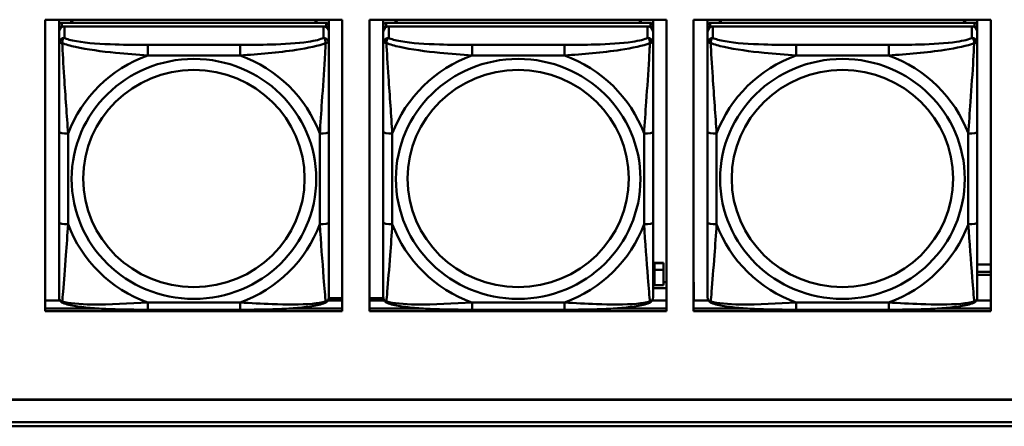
# Model space of a CAD drawing. Header units: inches. Extents: x 0.8 to 72.9, y -5.1 to 48.7.
# Tile 124 of 237: x 48.1 to 50.2, y 13.7 to 14.6. Entities that reach past the tile are written whole.
import ezdxf

# ---------------------------------------------------------------- set-up
doc = ezdxf.new("R2010")
doc.units = ezdxf.units.IN
doc.header["$MEASUREMENT"] = 0
doc.layers.add('Visible Edges(ROSSANSI)', color=7, linetype='Continuous', lineweight=50)
doc.layers.add('Visible Tangent Edges(ROSSANSI)', color=7, linetype='Continuous', lineweight=50)

msp = doc.modelspace()

# ---------------------------------------------------------------- linework, layer by layer
at = {"layer": 'Visible Edges(ROSSANSI)'}
for p, q in [((48.1317, 13.9412), (48.1317, 14.5799)), ((48.1317, 14.5799), (48.7823, 14.5799)), ((48.1623, 14.5674), (48.1623, 14.5799)), ((48.1889, 14.5732), (48.1889, 14.5799)), ((48.1927, 14.5732), (48.1894, 14.5799)), ((48.7259, 14.5799), (48.7225, 14.5732)), ((48.7263, 14.5799), (48.7263, 14.5732)), ((48.7529, 14.5799), (48.7529, 14.5674)), ((48.7823, 14.5799), (48.7823, 13.9412)), ((48.8417, 13.9412), (48.8417, 14.5799)), ((48.8417, 14.5799), (49.4923, 14.5799)), ((48.8723, 14.5674), (48.8723, 14.5799)), ((48.8989, 14.5732), (48.8989, 14.5799)), ((48.9027, 14.5732), (48.8994, 14.5799)), ((49.4359, 14.5799), (49.4325, 14.5732)), ((49.4363, 14.5799), (49.4363, 14.5732)), ((49.4629, 14.5799), (49.4629, 14.5674)), ((49.4923, 14.5799), (49.4923, 13.9412)), ((49.5517, 13.9412), (49.5517, 14.5799)), ((49.5517, 14.5799), (50.2023, 14.5799)), ((49.5823, 14.5674), (49.5823, 14.5799)), ((49.6089, 14.5732), (49.6089, 14.5799)), ((49.6127, 14.5732), (49.6094, 14.5799)), ((50.1459, 14.5799), (50.1425, 14.5732)), ((50.1463, 14.5799), (50.1463, 14.5732)), ((50.1729, 14.5799), (50.1729, 14.5674)), ((50.2023, 14.5799), (50.2023, 13.9412)), ((48.1623, 14.5674), (48.1623, 14.5592)), ((48.1623, 14.5534), (48.1623, 14.5592)), ((48.1623, 14.5534), (48.1623, 14.5285)), ((48.747, 14.5732), (48.1682, 14.5732)), ((48.1682, 14.565), (48.747, 14.565)), ((48.7411, 14.565), (48.1741, 14.565)), ((48.7529, 14.5592), (48.7529, 14.5674)), ((48.7529, 14.5592), (48.7529, 14.5534)), ((48.7529, 14.5285), (48.7529, 14.5534)), ((48.8723, 14.5674), (48.8723, 14.5592)), ((48.8723, 14.5534), (48.8723, 14.5592)), ((48.8723, 14.5534), (48.8723, 14.5285)), ((49.457, 14.5732), (48.8782, 14.5732)), ((48.8782, 14.565), (49.457, 14.565)), ((49.4511, 14.565), (48.8841, 14.565)), ((49.4629, 14.5592), (49.4629, 14.5674)), ((49.4629, 14.5592), (49.4629, 14.5534)), ((49.4629, 14.5285), (49.4629, 14.5534)), ((49.5823, 14.5674), (49.5823, 14.5592)), ((49.5823, 14.5534), (49.5823, 14.5592)), ((49.5823, 14.5534), (49.5823, 14.5285)), ((50.167, 14.5732), (49.5882, 14.5732)), ((49.5882, 14.565), (50.167, 14.565)), ((50.1611, 14.565), (49.5941, 14.565)), ((50.1729, 14.5592), (50.1729, 14.5674)), ((50.1729, 14.5592), (50.1729, 14.5534)), ((50.1729, 14.5285), (50.1729, 14.5534)), ((48.1623, 14.3341), (48.1623, 14.1354)), ((48.7529, 14.1354), (48.7529, 14.3341)), ((48.8723, 14.3341), (48.8723, 14.1354)), ((49.4629, 14.1354), (49.4629, 14.3341)), ((49.5823, 14.3341), (49.5823, 14.1354)), ((50.1729, 14.1354), (50.1729, 14.3341)), ((49.466, 14.0464), (49.466, 14.0472)), ((49.486, 14.0472), (49.466, 14.0472)), ((49.466, 14.0316), (49.466, 14.0464)), ((49.466, 14.0464), (49.486, 14.0464)), ((49.486, 14.0472), (49.486, 14.0464)), ((49.486, 14.0464), (49.486, 14.0316)), ((50.1729, 14.0433), (50.2023, 14.0433)), ((49.466, 14.0316), (49.486, 14.0316)), ((49.466, 13.998), (49.466, 14.0316)), ((49.486, 14.0316), (49.486, 13.998)), ((50.1729, 14.0275), (50.2023, 14.0275)), ((50.2023, 14.0211), (50.1729, 14.0211)), ((49.4629, 14.0045), (49.466, 14.0045)), ((49.4629, 13.9914), (49.4923, 13.9914)), ((49.486, 13.998), (49.466, 13.998)), ((49.486, 14.0045), (49.4923, 14.0045)), ((49.5517, 14.0045), (49.552, 14.0045)), ((49.5517, 13.9914), (49.552, 13.9914)), ((49.552, 14.0045), (49.552, 13.9914)), ((49.552, 13.9914), (49.552, 13.9649)), ((48.1317, 13.9649), (48.1642, 13.9649)), ((48.751, 13.9649), (48.7823, 13.9649)), ((48.7527, 13.9697), (48.7823, 13.9697)), ((48.8417, 13.9697), (48.8725, 13.9697)), ((48.8417, 13.9649), (48.8742, 13.9649)), ((49.461, 13.9649), (49.4923, 13.9649)), ((49.5517, 13.9649), (49.5842, 13.9649)), ((50.171, 13.9649), (50.2023, 13.9649)), ((48.1317, 13.9473), (48.2463, 13.9473)), ((48.2463, 13.9473), (48.1317, 13.9473)), ((48.7823, 13.9412), (48.1317, 13.9412)), ((48.5588, 13.9445), (48.3565, 13.9445)), ((48.669, 13.9473), (48.7823, 13.9473)), ((48.7823, 13.9473), (48.669, 13.9473)), ((48.8417, 13.9473), (48.9563, 13.9473)), ((48.9563, 13.9473), (48.8417, 13.9473)), ((49.4923, 13.9412), (48.8417, 13.9412)), ((49.2688, 13.9445), (49.0665, 13.9445)), ((49.379, 13.9473), (49.4923, 13.9473)), ((49.4923, 13.9473), (49.379, 13.9473)), ((49.5517, 13.9473), (49.6663, 13.9473)), ((49.6663, 13.9473), (49.5517, 13.9473)), ((50.2023, 13.9412), (49.5517, 13.9412)), ((49.9788, 13.9445), (49.7765, 13.9445)), ((50.089, 13.9473), (50.2023, 13.9473)), ((50.2023, 13.9473), (50.089, 13.9473)), ((35.8144, 13.7478), (53.1896, 13.7478)), ((53.1896, 13.7474), (35.8144, 13.7474)), ((35.8645, 13.6983), (53.2396, 13.6983)), ((53.2406, 13.689), (35.8645, 13.689))]:
    msp.add_line(p, q, dxfattribs=at)
for centre, major_axis, start_param, end_param in [((48.1682, 14.5674), (-0.00591, 0), 4.712389, 6.283185), ((48.1682, 14.5592), (-0.00591, 0), 4.712389, 6.283185), ((48.1741, 14.5534), (-0.0118, 0), 4.712389, 6.283185), ((48.7411, 14.5534), (0.0118, 0), 0, 1.570796), ((48.747, 14.5674), (0.00591, 0), 0, 1.570796), ((48.747, 14.5592), (0.00591, 0), 0, 1.570796), ((48.8782, 14.5674), (-0.00591, 0), 4.712389, 6.283185), ((48.8782, 14.5592), (-0.00591, 0), 4.712389, 6.283185), ((48.8841, 14.5534), (-0.0118, 0), 4.712389, 6.283185), ((49.4511, 14.5534), (0.0118, 0), 0, 1.570796), ((49.457, 14.5674), (0.00591, 0), 0, 1.570796), ((49.457, 14.5592), (0.00591, 0), 0, 1.570796), ((49.5882, 14.5674), (-0.00591, 0), 4.712389, 6.283185), ((49.5882, 14.5592), (-0.00591, 0), 4.712389, 6.283185), ((49.5941, 14.5534), (-0.0118, 0), 4.712389, 6.283185), ((50.1611, 14.5534), (0.0118, 0), 0, 1.570796), ((50.167, 14.5674), (0.00591, 0), 0, 1.570796), ((50.167, 14.5592), (0.00591, 0), 0, 1.570796)]:
    msp.add_ellipse(centre, major_axis=major_axis, ratio=0.981793, start_param=start_param, end_param=end_param, dxfattribs=at)
for points, knots in [([(48.1623, 14.5285), (48.1623, 14.5194), (48.1623, 14.5042), (48.1623, 14.487), (48.1623, 14.4606), (48.1623, 14.4303), (48.1623, 14.4009), (48.1623, 14.3784), (48.1623, 14.356), (48.1623, 14.3341)], [-0.7968224, -0.7968224, -0.7968224, -0.7968224, -0.6514613, -0.6514613, -0.6514613, -0.427691, -0.427691, -0.427691, -0.2569517, -0.2569517, -0.2569517, -0.2569517]), ([(48.7529, 14.3341), (48.7529, 14.3573), (48.7529, 14.381), (48.7529, 14.4047), (48.7529, 14.4358), (48.7529, 14.4681), (48.7529, 14.4949), (48.7529, 14.5088), (48.7529, 14.5208), (48.7529, 14.5285)], [0.2569537, 0.2569537, 0.2569537, 0.2569537, 0.4371919, 0.4371919, 0.4371919, 0.6739428, 0.6739428, 0.6739428, 0.7963818, 0.7963818, 0.7963818, 0.7963818]), ([(48.8723, 14.5285), (48.8723, 14.5194), (48.8723, 14.5042), (48.8723, 14.487), (48.8723, 14.4606), (48.8723, 14.4303), (48.8723, 14.4009), (48.8723, 14.3784), (48.8723, 14.356), (48.8723, 14.3341)], [-0.7968224, -0.7968224, -0.7968224, -0.7968224, -0.6514613, -0.6514613, -0.6514613, -0.427691, -0.427691, -0.427691, -0.2569517, -0.2569517, -0.2569517, -0.2569517]), ([(49.4629, 14.3341), (49.4629, 14.3573), (49.4629, 14.381), (49.4629, 14.4047), (49.4629, 14.4358), (49.4629, 14.4681), (49.4629, 14.4949), (49.4629, 14.5088), (49.4629, 14.5208), (49.4629, 14.5285)], [0.2569537, 0.2569537, 0.2569537, 0.2569537, 0.4371919, 0.4371919, 0.4371919, 0.6739428, 0.6739428, 0.6739428, 0.7963818, 0.7963818, 0.7963818, 0.7963818]), ([(49.5823, 14.5285), (49.5823, 14.5194), (49.5823, 14.5042), (49.5823, 14.487), (49.5823, 14.4606), (49.5823, 14.4303), (49.5823, 14.4009), (49.5823, 14.3784), (49.5823, 14.356), (49.5823, 14.3341)], [-0.7968224, -0.7968224, -0.7968224, -0.7968224, -0.6514613, -0.6514613, -0.6514613, -0.427691, -0.427691, -0.427691, -0.2569517, -0.2569517, -0.2569517, -0.2569517]), ([(50.1729, 14.3341), (50.1729, 14.3573), (50.1729, 14.381), (50.1729, 14.4047), (50.1729, 14.4358), (50.1729, 14.4681), (50.1729, 14.4949), (50.1729, 14.5088), (50.1729, 14.5208), (50.1729, 14.5285)], [0.2569537, 0.2569537, 0.2569537, 0.2569537, 0.4371919, 0.4371919, 0.4371919, 0.6739428, 0.6739428, 0.6739428, 0.7963818, 0.7963818, 0.7963818, 0.7963818]), ([(48.1623, 14.1354), (48.1623, 14.1122), (48.1623, 14.0888), (48.1623, 14.0666), (48.1623, 14.0375), (48.1623, 14.0092), (48.1623, 13.9903), (48.1623, 13.9806), (48.1623, 13.9737), (48.1623, 13.9719)], [0.2569537, 0.2569537, 0.2569537, 0.2569537, 0.4371919, 0.4371919, 0.4371919, 0.6739428, 0.6739428, 0.6739428, 0.7963818, 0.7963818, 0.7963818, 0.7963818]), ([(48.7529, 13.9719), (48.7529, 13.9741), (48.7529, 13.9833), (48.7529, 13.996), (48.7529, 14.0156), (48.7529, 14.0425), (48.7529, 14.0702), (48.7529, 14.0914), (48.7529, 14.1134), (48.7529, 14.1354)], [-0.7968224, -0.7968224, -0.7968224, -0.7968224, -0.6514613, -0.6514613, -0.6514613, -0.427691, -0.427691, -0.427691, -0.2569517, -0.2569517, -0.2569517, -0.2569517]), ([(48.8723, 14.1354), (48.8723, 14.1122), (48.8723, 14.0888), (48.8723, 14.0666), (48.8723, 14.0375), (48.8723, 14.0092), (48.8723, 13.9903), (48.8723, 13.9806), (48.8723, 13.9737), (48.8723, 13.9719)], [0.2569537, 0.2569537, 0.2569537, 0.2569537, 0.4371919, 0.4371919, 0.4371919, 0.6739428, 0.6739428, 0.6739428, 0.7963818, 0.7963818, 0.7963818, 0.7963818]), ([(49.4629, 13.9719), (49.4629, 13.9741), (49.4629, 13.9833), (49.4629, 13.996), (49.4629, 14.0156), (49.4629, 14.0425), (49.4629, 14.0702), (49.4629, 14.0914), (49.4629, 14.1134), (49.4629, 14.1354)], [-0.7968224, -0.7968224, -0.7968224, -0.7968224, -0.6514613, -0.6514613, -0.6514613, -0.427691, -0.427691, -0.427691, -0.2569517, -0.2569517, -0.2569517, -0.2569517]), ([(49.5823, 14.1354), (49.5823, 14.1122), (49.5823, 14.0888), (49.5823, 14.0666), (49.5823, 14.0375), (49.5823, 14.0092), (49.5823, 13.9903), (49.5823, 13.9806), (49.5823, 13.9737), (49.5823, 13.9719)], [0.2569537, 0.2569537, 0.2569537, 0.2569537, 0.4371919, 0.4371919, 0.4371919, 0.6739428, 0.6739428, 0.6739428, 0.7963818, 0.7963818, 0.7963818, 0.7963818]), ([(50.1729, 13.9719), (50.1729, 13.9741), (50.1729, 13.9833), (50.1729, 13.996), (50.1729, 14.0156), (50.1729, 14.0425), (50.1729, 14.0702), (50.1729, 14.0914), (50.1729, 14.1134), (50.1729, 14.1354)], [-0.7968224, -0.7968224, -0.7968224, -0.7968224, -0.6514613, -0.6514613, -0.6514613, -0.427691, -0.427691, -0.427691, -0.2569517, -0.2569517, -0.2569517, -0.2569517]), ([(48.1704, 13.9596), (48.1693, 13.96), (48.1682, 13.9607), (48.1663, 13.9622), (48.1654, 13.9632), (48.164, 13.9651), (48.1635, 13.9661), (48.1628, 13.968), (48.1626, 13.9689), (48.1624, 13.9705), (48.1623, 13.9712), (48.1623, 13.9719)], [0.02510739, 0.02510739, 0.02510739, 0.02510739, 0.03073999, 0.03073999, 0.03637259, 0.03637259, 0.0420052, 0.0420052, 0.0476378, 0.0476378, 0.0532704, 0.0532704, 0.0532704, 0.0532704]), ([(48.7448, 13.9596), (48.7459, 13.96), (48.747, 13.9607), (48.749, 13.9622), (48.7498, 13.9632), (48.7512, 13.9651), (48.7517, 13.9661), (48.7524, 13.968), (48.7526, 13.9689), (48.7528, 13.9705), (48.7529, 13.9712), (48.7529, 13.9719)], [0.02510739, 0.02510739, 0.02510739, 0.02510739, 0.03073999, 0.03073999, 0.03637259, 0.03637259, 0.0420052, 0.0420052, 0.0476378, 0.0476378, 0.0532704, 0.0532704, 0.0532704, 0.0532704]), ([(48.8804, 13.9596), (48.8793, 13.96), (48.8782, 13.9607), (48.8763, 13.9622), (48.8754, 13.9632), (48.874, 13.9651), (48.8735, 13.9661), (48.8728, 13.968), (48.8726, 13.9689), (48.8724, 13.9705), (48.8723, 13.9712), (48.8723, 13.9719)], [0.02510739, 0.02510739, 0.02510739, 0.02510739, 0.03073999, 0.03073999, 0.03637259, 0.03637259, 0.0420052, 0.0420052, 0.0476378, 0.0476378, 0.0532704, 0.0532704, 0.0532704, 0.0532704]), ([(49.4548, 13.9596), (49.4559, 13.96), (49.457, 13.9607), (49.459, 13.9622), (49.4598, 13.9632), (49.4612, 13.9651), (49.4617, 13.9661), (49.4624, 13.968), (49.4626, 13.9689), (49.4628, 13.9705), (49.4629, 13.9712), (49.4629, 13.9719)], [0.02510739, 0.02510739, 0.02510739, 0.02510739, 0.03073999, 0.03073999, 0.03637259, 0.03637259, 0.0420052, 0.0420052, 0.0476378, 0.0476378, 0.0532704, 0.0532704, 0.0532704, 0.0532704]), ([(49.5904, 13.9596), (49.5893, 13.96), (49.5882, 13.9607), (49.5863, 13.9622), (49.5854, 13.9632), (49.584, 13.9651), (49.5835, 13.9661), (49.5828, 13.968), (49.5826, 13.9689), (49.5824, 13.9705), (49.5823, 13.9712), (49.5823, 13.9719)], [0.02510739, 0.02510739, 0.02510739, 0.02510739, 0.03073999, 0.03073999, 0.03637259, 0.03637259, 0.0420052, 0.0420052, 0.0476378, 0.0476378, 0.0532704, 0.0532704, 0.0532704, 0.0532704]), ([(50.1648, 13.9596), (50.1659, 13.96), (50.167, 13.9607), (50.169, 13.9622), (50.1698, 13.9632), (50.1712, 13.9651), (50.1717, 13.9661), (50.1724, 13.968), (50.1726, 13.9689), (50.1728, 13.9705), (50.1729, 13.9712), (50.1729, 13.9719)], [0.02510739, 0.02510739, 0.02510739, 0.02510739, 0.03073999, 0.03073999, 0.03637259, 0.03637259, 0.0420052, 0.0420052, 0.0476378, 0.0476378, 0.0532704, 0.0532704, 0.0532704, 0.0532704]), ([(48.3565, 13.9445), (48.3429, 13.9445), (48.3293, 13.9445), (48.302, 13.9449), (48.2884, 13.9452), (48.2615, 13.9463), (48.2482, 13.947), (48.2226, 13.9491), (48.2104, 13.9505), (48.1883, 13.9541), (48.1788, 13.9561), (48.1704, 13.9596)], [0.2569517, 0.2569517, 0.2569517, 0.2569517, 0.3597049, 0.3597049, 0.4624581, 0.4624581, 0.5652112, 0.5652112, 0.6679644, 0.6679644, 0.7707176, 0.7707176, 0.7707176, 0.7707176]), ([(48.7448, 13.9596), (48.7364, 13.9561), (48.7269, 13.9541), (48.7049, 13.9505), (48.6927, 13.9491), (48.667, 13.947), (48.6537, 13.9463), (48.6269, 13.9452), (48.6133, 13.9449), (48.586, 13.9445), (48.5723, 13.9445), (48.5588, 13.9445)], [-0.7703505, -0.7703505, -0.7703505, -0.7703505, -0.6676711, -0.6676711, -0.5649918, -0.5649918, -0.4623124, -0.4623124, -0.3596331, -0.3596331, -0.2569537, -0.2569537, -0.2569537, -0.2569537]), ([(49.0665, 13.9445), (49.0529, 13.9445), (49.0393, 13.9445), (49.012, 13.9449), (48.9984, 13.9452), (48.9715, 13.9463), (48.9582, 13.947), (48.9326, 13.9491), (48.9204, 13.9505), (48.8983, 13.9541), (48.8888, 13.9561), (48.8804, 13.9596)], [0.2569517, 0.2569517, 0.2569517, 0.2569517, 0.3597049, 0.3597049, 0.4624581, 0.4624581, 0.5652112, 0.5652112, 0.6679644, 0.6679644, 0.7707176, 0.7707176, 0.7707176, 0.7707176]), ([(49.4548, 13.9596), (49.4464, 13.9561), (49.4369, 13.9541), (49.4149, 13.9505), (49.4027, 13.9491), (49.377, 13.947), (49.3637, 13.9463), (49.3369, 13.9452), (49.3233, 13.9449), (49.296, 13.9445), (49.2823, 13.9445), (49.2688, 13.9445)], [-0.7703505, -0.7703505, -0.7703505, -0.7703505, -0.6676711, -0.6676711, -0.5649918, -0.5649918, -0.4623124, -0.4623124, -0.3596331, -0.3596331, -0.2569537, -0.2569537, -0.2569537, -0.2569537]), ([(49.7765, 13.9445), (49.7629, 13.9445), (49.7493, 13.9445), (49.722, 13.9449), (49.7084, 13.9452), (49.6815, 13.9463), (49.6682, 13.947), (49.6426, 13.9491), (49.6304, 13.9505), (49.6083, 13.9541), (49.5988, 13.9561), (49.5904, 13.9596)], [0.2569517, 0.2569517, 0.2569517, 0.2569517, 0.3597049, 0.3597049, 0.4624581, 0.4624581, 0.5652112, 0.5652112, 0.6679644, 0.6679644, 0.7707176, 0.7707176, 0.7707176, 0.7707176]), ([(50.1648, 13.9596), (50.1564, 13.9561), (50.1469, 13.9541), (50.1249, 13.9505), (50.1127, 13.9491), (50.087, 13.947), (50.0737, 13.9463), (50.0469, 13.9452), (50.0333, 13.9449), (50.006, 13.9445), (49.9923, 13.9445), (49.9788, 13.9445)], [-0.7703505, -0.7703505, -0.7703505, -0.7703505, -0.6676711, -0.6676711, -0.5649918, -0.5649918, -0.4623124, -0.4623124, -0.3596331, -0.3596331, -0.2569537, -0.2569537, -0.2569537, -0.2569537])]:
    msp.add_open_spline(points, degree=3, knots=knots, dxfattribs=at)
at = {"layer": 'Visible Tangent Edges(ROSSANSI)'}
for p, q in [((48.1682, 14.565), (48.1682, 14.5732)), ((48.1741, 14.5401), (48.1741, 14.565)), ((48.7411, 14.565), (48.7411, 14.5401)), ((48.747, 14.5732), (48.747, 14.565)), ((48.8782, 14.565), (48.8782, 14.5732)), ((48.8841, 14.5401), (48.8841, 14.565)), ((49.4511, 14.565), (49.4511, 14.5401)), ((49.457, 14.5732), (49.457, 14.565)), ((49.5882, 14.565), (49.5882, 14.5732)), ((49.5941, 14.5401), (49.5941, 14.565)), ((50.1611, 14.565), (50.1611, 14.5401)), ((50.167, 14.5732), (50.167, 14.565)), ((48.3565, 14.5246), (48.3565, 14.5016)), ((48.5588, 14.5246), (48.3565, 14.5246)), ((48.5588, 14.5246), (48.5588, 14.5016)), ((49.0665, 14.5246), (49.0665, 14.5016)), ((49.2688, 14.5246), (49.0665, 14.5246)), ((49.2688, 14.5246), (49.2688, 14.5016)), ((49.7765, 14.5246), (49.7765, 14.5016)), ((49.9788, 14.5246), (49.7765, 14.5246)), ((49.9788, 14.5246), (49.9788, 14.5016)), ((48.3565, 14.5016), (48.5588, 14.5016)), ((49.0665, 14.5016), (49.2688, 14.5016)), ((49.7765, 14.5016), (49.9788, 14.5016)), ((48.182, 14.1317), (48.182, 14.3303)), ((48.7332, 14.3303), (48.7332, 14.1317)), ((48.892, 14.1317), (48.892, 14.3303)), ((49.4432, 14.3303), (49.4432, 14.1317)), ((49.602, 14.1317), (49.602, 14.3303)), ((50.1532, 14.3303), (50.1532, 14.1317)), ((48.5588, 13.9604), (48.3565, 13.9604)), ((48.3565, 13.9445), (48.3565, 13.9604)), ((48.5588, 13.9445), (48.5588, 13.9604)), ((49.2688, 13.9604), (49.0665, 13.9604)), ((49.0665, 13.9445), (49.0665, 13.9604)), ((49.2688, 13.9445), (49.2688, 13.9604)), ((49.9788, 13.9604), (49.7765, 13.9604)), ((49.7765, 13.9445), (49.7765, 13.9604)), ((49.9788, 13.9445), (49.9788, 13.9604))]:
    msp.add_line(p, q, dxfattribs=at)
for centre, major_axis, ratio, start_param, end_param in [((48.1741, 14.5285), (-0.0118, 0), 0.981793, 4.712389, 6.283185), ((48.7411, 14.5285), (0.0118, 0), 0.981793, 0, 1.570796), ((48.8841, 14.5285), (-0.0118, 0), 0.981793, 4.712389, 6.283185), ((49.4511, 14.5285), (0.0118, 0), 0.981793, 0, 1.570796), ((49.5941, 14.5285), (-0.0118, 0), 0.981793, 4.712389, 6.283185), ((50.1611, 14.5285), (0.0118, 0), 0.981793, 0, 1.570796), ((48.4576, 14.231), (-0.2936, 0), 0.981793, 5.064156, 5.931419), ((48.4576, 14.231), (0.2936, 0), 0.981793, 0.351767, 1.21903), ((49.1676, 14.231), (-0.2936, 0), 0.981793, 5.064156, 5.931419), ((49.1676, 14.231), (0.2936, 0), 0.981793, 0.351767, 1.21903), ((49.8776, 14.231), (-0.2936, 0), 0.981793, 5.064156, 5.931419), ((49.8776, 14.231), (0.2936, 0), 0.981793, 0.351767, 1.21903), ((48.182, 14.3341), (-0.0197, 0), 0.189952, 0, 1.570796), ((48.7332, 14.3341), (0.0197, 0), 0.189952, 4.712389, 6.283185), ((48.892, 14.3341), (-0.0197, 0), 0.189952, 0, 1.570796), ((49.4432, 14.3341), (0.0197, 0), 0.189952, 4.712389, 6.283185), ((49.602, 14.3341), (-0.0197, 0), 0.189952, 0, 1.570796), ((50.1532, 14.3341), (0.0197, 0), 0.189952, 4.712389, 6.283185), ((48.182, 14.1354), (-0.0197, 0), 0.189952, 0, 1.570796), ((48.4576, 14.231), (-0.2936, 0), 0.981793, 0.351767, 1.21903), ((48.4576, 14.231), (0.2936, 0), 0.981793, 5.064156, 5.931419), ((48.7332, 14.1354), (0.0197, 0), 0.189952, 4.712389, 6.283185), ((48.892, 14.1354), (-0.0197, 0), 0.189952, 0, 1.570796), ((49.1676, 14.231), (-0.2936, 0), 0.981793, 0.351767, 1.21903), ((49.1676, 14.231), (0.2936, 0), 0.981793, 5.064156, 5.931419), ((49.4432, 14.1354), (0.0197, 0), 0.189952, 4.712389, 6.283185), ((49.602, 14.1354), (-0.0197, 0), 0.189952, 0, 1.570796), ((49.8776, 14.231), (-0.2936, 0), 0.981793, 0.351767, 1.21903), ((49.8776, 14.231), (0.2936, 0), 0.981793, 5.064156, 5.931419), ((50.1532, 14.1354), (0.0197, 0), 0.189952, 4.712389, 6.283185)]:
    msp.add_ellipse(centre, major_axis=major_axis, ratio=ratio, start_param=start_param, end_param=end_param, dxfattribs=at)
for centre, major_axis in [((48.4576, 14.231), (-0.2678, 0)), ((49.1676, 14.231), (-0.2678, 0)), ((49.8776, 14.231), (-0.2678, 0)), ((48.4576, 14.2318), (-0.2424, 0)), ((49.1676, 14.2318), (-0.2424, 0)), ((49.8776, 14.2318), (-0.2424, 0))]:
    msp.add_ellipse(centre, major_axis=major_axis, ratio=0.981793, dxfattribs=at)
for points, knots in [([(48.1692, 14.5286), (48.1692, 14.5297), (48.1692, 14.5307), (48.1695, 14.5327), (48.1697, 14.5337), (48.1701, 14.5352), (48.1703, 14.5357), (48.1706, 14.5364), (48.1707, 14.5366), (48.171, 14.5372), (48.1713, 14.5375), (48.1718, 14.5383), (48.1722, 14.5387), (48.1731, 14.5395), (48.1736, 14.5398), (48.1741, 14.5401)], [-0.00023197, -0.00023197, -0.00023197, -0.00023197, 0.00913095, 0.00913095, 0.01983142, 0.01983142, 0.02651922, 0.02651922, 0.02986312, 0.02986312, 0.03521335, 0.03521335, 0.04377373, 0.04377373, 0.0532704, 0.0532704, 0.0532704, 0.0532704]), ([(48.3565, 14.5246), (48.3328, 14.5246), (48.3088, 14.5248), (48.2855, 14.5256), (48.2548, 14.5265), (48.2239, 14.5285), (48.2006, 14.5325), (48.1886, 14.5346), (48.179, 14.5372), (48.1741, 14.5401)], [0.2569537, 0.2569537, 0.2569537, 0.2569537, 0.4371919, 0.4371919, 0.4371919, 0.6739428, 0.6739428, 0.6739428, 0.7963818, 0.7963818, 0.7963818, 0.7963818]), ([(48.7411, 14.5401), (48.7353, 14.5366), (48.7229, 14.5336), (48.7076, 14.5314), (48.6842, 14.528), (48.6551, 14.5263), (48.626, 14.5254), (48.6038, 14.5248), (48.5812, 14.5246), (48.5588, 14.5246)], [-0.7968224, -0.7968224, -0.7968224, -0.7968224, -0.6514613, -0.6514613, -0.6514613, -0.427691, -0.427691, -0.427691, -0.2569517, -0.2569517, -0.2569517, -0.2569517]), ([(48.7411, 14.5401), (48.7416, 14.5398), (48.7421, 14.5395), (48.743, 14.5387), (48.7434, 14.5383), (48.744, 14.5375), (48.7442, 14.5372), (48.7445, 14.5366), (48.7446, 14.5364), (48.7449, 14.5357), (48.7451, 14.5352), (48.7456, 14.5337), (48.7458, 14.5327), (48.746, 14.5307), (48.7461, 14.5297), (48.746, 14.5286)], [-0.0532704, -0.0532704, -0.0532704, -0.0532704, -0.04377373, -0.04377373, -0.03521335, -0.03521335, -0.02986312, -0.02986312, -0.02651922, -0.02651922, -0.01983142, -0.01983142, -0.00913095, -0.00913095, 0.00023197, 0.00023197, 0.00023197, 0.00023197]), ([(48.8792, 14.5286), (48.8792, 14.5297), (48.8792, 14.5307), (48.8795, 14.5327), (48.8797, 14.5337), (48.8801, 14.5352), (48.8803, 14.5357), (48.8806, 14.5364), (48.8807, 14.5366), (48.881, 14.5372), (48.8813, 14.5375), (48.8818, 14.5383), (48.8822, 14.5387), (48.8831, 14.5395), (48.8836, 14.5398), (48.8841, 14.5401)], [-0.00023197, -0.00023197, -0.00023197, -0.00023197, 0.00913095, 0.00913095, 0.01983142, 0.01983142, 0.02651922, 0.02651922, 0.02986312, 0.02986312, 0.03521335, 0.03521335, 0.04377373, 0.04377373, 0.0532704, 0.0532704, 0.0532704, 0.0532704]), ([(49.0665, 14.5246), (49.0428, 14.5246), (49.0188, 14.5248), (48.9955, 14.5256), (48.9648, 14.5265), (48.9339, 14.5285), (48.9106, 14.5325), (48.8986, 14.5346), (48.889, 14.5372), (48.8841, 14.5401)], [0.2569537, 0.2569537, 0.2569537, 0.2569537, 0.4371919, 0.4371919, 0.4371919, 0.6739428, 0.6739428, 0.6739428, 0.7963818, 0.7963818, 0.7963818, 0.7963818]), ([(49.4511, 14.5401), (49.4453, 14.5366), (49.4329, 14.5336), (49.4176, 14.5314), (49.3942, 14.528), (49.3651, 14.5263), (49.336, 14.5254), (49.3138, 14.5248), (49.2912, 14.5246), (49.2688, 14.5246)], [-0.7968224, -0.7968224, -0.7968224, -0.7968224, -0.6514613, -0.6514613, -0.6514613, -0.427691, -0.427691, -0.427691, -0.2569517, -0.2569517, -0.2569517, -0.2569517]), ([(49.4511, 14.5401), (49.4516, 14.5398), (49.4521, 14.5395), (49.453, 14.5387), (49.4534, 14.5383), (49.454, 14.5375), (49.4542, 14.5372), (49.4545, 14.5366), (49.4546, 14.5364), (49.4549, 14.5357), (49.4551, 14.5352), (49.4556, 14.5337), (49.4558, 14.5327), (49.456, 14.5307), (49.4561, 14.5297), (49.456, 14.5286)], [-0.0532704, -0.0532704, -0.0532704, -0.0532704, -0.04377373, -0.04377373, -0.03521335, -0.03521335, -0.02986312, -0.02986312, -0.02651922, -0.02651922, -0.01983142, -0.01983142, -0.00913095, -0.00913095, 0.00023197, 0.00023197, 0.00023197, 0.00023197]), ([(49.5892, 14.5286), (49.5892, 14.5297), (49.5892, 14.5307), (49.5895, 14.5327), (49.5897, 14.5337), (49.5901, 14.5352), (49.5903, 14.5357), (49.5906, 14.5364), (49.5907, 14.5366), (49.591, 14.5372), (49.5913, 14.5375), (49.5918, 14.5383), (49.5922, 14.5387), (49.5931, 14.5395), (49.5936, 14.5398), (49.5941, 14.5401)], [-0.00023197, -0.00023197, -0.00023197, -0.00023197, 0.00913095, 0.00913095, 0.01983142, 0.01983142, 0.02651922, 0.02651922, 0.02986312, 0.02986312, 0.03521335, 0.03521335, 0.04377373, 0.04377373, 0.0532704, 0.0532704, 0.0532704, 0.0532704]), ([(49.7765, 14.5246), (49.7528, 14.5246), (49.7288, 14.5248), (49.7055, 14.5256), (49.6748, 14.5265), (49.6439, 14.5285), (49.6206, 14.5325), (49.6086, 14.5346), (49.599, 14.5372), (49.5941, 14.5401)], [0.2569537, 0.2569537, 0.2569537, 0.2569537, 0.4371919, 0.4371919, 0.4371919, 0.6739428, 0.6739428, 0.6739428, 0.7963818, 0.7963818, 0.7963818, 0.7963818]), ([(50.1611, 14.5401), (50.1553, 14.5366), (50.1429, 14.5336), (50.1276, 14.5314), (50.1042, 14.528), (50.0751, 14.5263), (50.046, 14.5254), (50.0238, 14.5248), (50.0012, 14.5246), (49.9788, 14.5246)], [-0.7968224, -0.7968224, -0.7968224, -0.7968224, -0.6514613, -0.6514613, -0.6514613, -0.427691, -0.427691, -0.427691, -0.2569517, -0.2569517, -0.2569517, -0.2569517]), ([(50.1611, 14.5401), (50.1616, 14.5398), (50.1621, 14.5395), (50.163, 14.5387), (50.1634, 14.5383), (50.164, 14.5375), (50.1642, 14.5372), (50.1645, 14.5366), (50.1646, 14.5364), (50.1649, 14.5357), (50.1651, 14.5352), (50.1656, 14.5337), (50.1658, 14.5327), (50.166, 14.5307), (50.1661, 14.5297), (50.166, 14.5286)], [-0.0532704, -0.0532704, -0.0532704, -0.0532704, -0.04377373, -0.04377373, -0.03521335, -0.03521335, -0.02986312, -0.02986312, -0.02651922, -0.02651922, -0.01983142, -0.01983142, -0.00913095, -0.00913095, 0.00023197, 0.00023197, 0.00023197, 0.00023197]), ([(48.1623, 14.5285), (48.1623, 14.5288), (48.1624, 14.529), (48.1627, 14.5293), (48.1628, 14.5295), (48.1632, 14.5296), (48.1634, 14.5297), (48.1637, 14.5297), (48.1638, 14.5297), (48.1642, 14.5297), (48.1646, 14.5297), (48.1655, 14.5296), (48.1661, 14.5295), (48.1676, 14.5291), (48.1683, 14.5289), (48.1692, 14.5286)], [-0.0532704, -0.0532704, -0.0532704, -0.0532704, -0.04377373, -0.04377373, -0.03521335, -0.03521335, -0.02986312, -0.02986312, -0.02651922, -0.02651922, -0.01983142, -0.01983142, -0.00913095, -0.00913095, 0.00023197, 0.00023197, 0.00023197, 0.00023197]), ([(48.1692, 14.5286), (48.1768, 14.5257), (48.1869, 14.5228), (48.2239, 14.5146), (48.2556, 14.5103), (48.3099, 14.5048), (48.3331, 14.5029), (48.3565, 14.5016)], [-0.7478145, -0.7478145, -0.7478145, -0.7478145, -0.6493253, -0.6493253, -0.427691, -0.427691, -0.2569537, -0.2569537, -0.2569537, -0.2569537]), ([(48.182, 14.3303), (48.1796, 14.37), (48.1763, 14.4122), (48.1717, 14.4821), (48.1701, 14.5096), (48.1692, 14.5286)], [0.2569517, 0.2569517, 0.2569517, 0.2569517, 0.5559983, 0.5559983, 0.7482818, 0.7482818, 0.7482818, 0.7482818]), ([(48.5588, 14.5016), (48.5992, 14.5039), (48.6416, 14.5077), (48.7073, 14.5177), (48.7317, 14.5228), (48.746, 14.5286)], [0.2569517, 0.2569517, 0.2569517, 0.2569517, 0.5559983, 0.5559983, 0.7482818, 0.7482818, 0.7482818, 0.7482818]), ([(48.746, 14.5286), (48.7455, 14.5186), (48.7449, 14.5066), (48.7424, 14.4644), (48.7401, 14.4313), (48.7362, 14.3763), (48.7346, 14.3532), (48.7332, 14.3303)], [-0.7478145, -0.7478145, -0.7478145, -0.7478145, -0.6493253, -0.6493253, -0.427691, -0.427691, -0.2569537, -0.2569537, -0.2569537, -0.2569537]), ([(48.746, 14.5286), (48.7469, 14.5289), (48.7476, 14.5291), (48.7491, 14.5295), (48.7497, 14.5296), (48.7507, 14.5297), (48.751, 14.5297), (48.7514, 14.5297), (48.7515, 14.5297), (48.7518, 14.5297), (48.752, 14.5296), (48.7524, 14.5295), (48.7526, 14.5293), (48.7528, 14.529), (48.7529, 14.5288), (48.7529, 14.5285)], [-0.00023197, -0.00023197, -0.00023197, -0.00023197, 0.00913095, 0.00913095, 0.01983142, 0.01983142, 0.02651922, 0.02651922, 0.02986312, 0.02986312, 0.03521335, 0.03521335, 0.04377373, 0.04377373, 0.0532704, 0.0532704, 0.0532704, 0.0532704]), ([(48.8723, 14.5285), (48.8723, 14.5288), (48.8724, 14.529), (48.8727, 14.5293), (48.8728, 14.5295), (48.8732, 14.5296), (48.8734, 14.5297), (48.8737, 14.5297), (48.8738, 14.5297), (48.8742, 14.5297), (48.8746, 14.5297), (48.8755, 14.5296), (48.8761, 14.5295), (48.8776, 14.5291), (48.8783, 14.5289), (48.8792, 14.5286)], [-0.0532704, -0.0532704, -0.0532704, -0.0532704, -0.04377373, -0.04377373, -0.03521335, -0.03521335, -0.02986312, -0.02986312, -0.02651922, -0.02651922, -0.01983142, -0.01983142, -0.00913095, -0.00913095, 0.00023197, 0.00023197, 0.00023197, 0.00023197]), ([(48.8792, 14.5286), (48.8868, 14.5257), (48.8969, 14.5228), (48.9339, 14.5146), (48.9656, 14.5103), (49.0199, 14.5048), (49.0431, 14.5029), (49.0665, 14.5016)], [-0.7478145, -0.7478145, -0.7478145, -0.7478145, -0.6493253, -0.6493253, -0.427691, -0.427691, -0.2569537, -0.2569537, -0.2569537, -0.2569537]), ([(48.892, 14.3303), (48.8896, 14.37), (48.8863, 14.4122), (48.8817, 14.4821), (48.8801, 14.5096), (48.8792, 14.5286)], [0.2569517, 0.2569517, 0.2569517, 0.2569517, 0.5559983, 0.5559983, 0.7482818, 0.7482818, 0.7482818, 0.7482818]), ([(49.2688, 14.5016), (49.3092, 14.5039), (49.3516, 14.5077), (49.4173, 14.5177), (49.4417, 14.5228), (49.456, 14.5286)], [0.2569517, 0.2569517, 0.2569517, 0.2569517, 0.5559983, 0.5559983, 0.7482818, 0.7482818, 0.7482818, 0.7482818]), ([(49.456, 14.5286), (49.4555, 14.5186), (49.4549, 14.5066), (49.4524, 14.4644), (49.4501, 14.4313), (49.4462, 14.3763), (49.4446, 14.3532), (49.4432, 14.3303)], [-0.7478145, -0.7478145, -0.7478145, -0.7478145, -0.6493253, -0.6493253, -0.427691, -0.427691, -0.2569537, -0.2569537, -0.2569537, -0.2569537]), ([(49.456, 14.5286), (49.4569, 14.5289), (49.4576, 14.5291), (49.4591, 14.5295), (49.4597, 14.5296), (49.4607, 14.5297), (49.461, 14.5297), (49.4614, 14.5297), (49.4615, 14.5297), (49.4618, 14.5297), (49.462, 14.5296), (49.4624, 14.5295), (49.4626, 14.5293), (49.4628, 14.529), (49.4629, 14.5288), (49.4629, 14.5285)], [-0.00023197, -0.00023197, -0.00023197, -0.00023197, 0.00913095, 0.00913095, 0.01983142, 0.01983142, 0.02651922, 0.02651922, 0.02986312, 0.02986312, 0.03521335, 0.03521335, 0.04377373, 0.04377373, 0.0532704, 0.0532704, 0.0532704, 0.0532704]), ([(49.5823, 14.5285), (49.5823, 14.5288), (49.5824, 14.529), (49.5827, 14.5293), (49.5828, 14.5295), (49.5832, 14.5296), (49.5834, 14.5297), (49.5837, 14.5297), (49.5838, 14.5297), (49.5842, 14.5297), (49.5846, 14.5297), (49.5855, 14.5296), (49.5861, 14.5295), (49.5876, 14.5291), (49.5883, 14.5289), (49.5892, 14.5286)], [-0.0532704, -0.0532704, -0.0532704, -0.0532704, -0.04377373, -0.04377373, -0.03521335, -0.03521335, -0.02986312, -0.02986312, -0.02651922, -0.02651922, -0.01983142, -0.01983142, -0.00913095, -0.00913095, 0.00023197, 0.00023197, 0.00023197, 0.00023197]), ([(49.5892, 14.5286), (49.5968, 14.5257), (49.6069, 14.5228), (49.6439, 14.5146), (49.6756, 14.5103), (49.7299, 14.5048), (49.7531, 14.5029), (49.7765, 14.5016)], [-0.7478145, -0.7478145, -0.7478145, -0.7478145, -0.6493253, -0.6493253, -0.427691, -0.427691, -0.2569537, -0.2569537, -0.2569537, -0.2569537]), ([(49.602, 14.3303), (49.5996, 14.37), (49.5963, 14.4122), (49.5917, 14.4821), (49.5901, 14.5096), (49.5892, 14.5286)], [0.2569517, 0.2569517, 0.2569517, 0.2569517, 0.5559983, 0.5559983, 0.7482818, 0.7482818, 0.7482818, 0.7482818]), ([(49.9788, 14.5016), (50.0192, 14.5039), (50.0616, 14.5077), (50.1273, 14.5177), (50.1517, 14.5228), (50.166, 14.5286)], [0.2569517, 0.2569517, 0.2569517, 0.2569517, 0.5559983, 0.5559983, 0.7482818, 0.7482818, 0.7482818, 0.7482818]), ([(50.166, 14.5286), (50.1655, 14.5186), (50.1649, 14.5066), (50.1624, 14.4644), (50.1601, 14.4313), (50.1562, 14.3763), (50.1546, 14.3532), (50.1532, 14.3303)], [-0.7478145, -0.7478145, -0.7478145, -0.7478145, -0.6493253, -0.6493253, -0.427691, -0.427691, -0.2569537, -0.2569537, -0.2569537, -0.2569537]), ([(50.166, 14.5286), (50.1669, 14.5289), (50.1676, 14.5291), (50.1691, 14.5295), (50.1697, 14.5296), (50.1707, 14.5297), (50.171, 14.5297), (50.1714, 14.5297), (50.1715, 14.5297), (50.1718, 14.5297), (50.172, 14.5296), (50.1724, 14.5295), (50.1726, 14.5293), (50.1728, 14.529), (50.1729, 14.5288), (50.1729, 14.5285)], [-0.00023197, -0.00023197, -0.00023197, -0.00023197, 0.00913095, 0.00913095, 0.01983142, 0.01983142, 0.02651922, 0.02651922, 0.02986312, 0.02986312, 0.03521335, 0.03521335, 0.04377373, 0.04377373, 0.0532704, 0.0532704, 0.0532704, 0.0532704]), ([(48.1692, 13.9623), (48.1697, 13.9673), (48.1703, 13.9749), (48.1728, 14.0055), (48.1751, 14.0346), (48.179, 14.0861), (48.1806, 14.1087), (48.182, 14.1317)], [-0.7478145, -0.7478145, -0.7478145, -0.7478145, -0.6493253, -0.6493253, -0.427691, -0.427691, -0.2569537, -0.2569537, -0.2569537, -0.2569537]), ([(48.7332, 14.1317), (48.7356, 14.0919), (48.7389, 14.0509), (48.7435, 13.9919), (48.7451, 13.9715), (48.746, 13.9623)], [0.2569517, 0.2569517, 0.2569517, 0.2569517, 0.5559983, 0.5559983, 0.7482818, 0.7482818, 0.7482818, 0.7482818]), ([(48.8792, 13.9623), (48.8797, 13.9673), (48.8803, 13.9749), (48.8828, 14.0055), (48.8851, 14.0346), (48.889, 14.0861), (48.8906, 14.1087), (48.892, 14.1317)], [-0.7478145, -0.7478145, -0.7478145, -0.7478145, -0.6493253, -0.6493253, -0.427691, -0.427691, -0.2569537, -0.2569537, -0.2569537, -0.2569537]), ([(49.4432, 14.1317), (49.4456, 14.0919), (49.4489, 14.0509), (49.4535, 13.9919), (49.4551, 13.9715), (49.456, 13.9623)], [0.2569517, 0.2569517, 0.2569517, 0.2569517, 0.5559983, 0.5559983, 0.7482818, 0.7482818, 0.7482818, 0.7482818]), ([(49.5892, 13.9623), (49.5897, 13.9673), (49.5903, 13.9749), (49.5928, 14.0055), (49.5951, 14.0346), (49.599, 14.0861), (49.6006, 14.1087), (49.602, 14.1317)], [-0.7478145, -0.7478145, -0.7478145, -0.7478145, -0.6493253, -0.6493253, -0.427691, -0.427691, -0.2569537, -0.2569537, -0.2569537, -0.2569537]), ([(50.1532, 14.1317), (50.1556, 14.0919), (50.1589, 14.0509), (50.1635, 13.9919), (50.1651, 13.9715), (50.166, 13.9623)], [0.2569517, 0.2569517, 0.2569517, 0.2569517, 0.5559983, 0.5559983, 0.7482818, 0.7482818, 0.7482818, 0.7482818]), ([(48.1692, 13.9623), (48.1683, 13.9625), (48.1676, 13.9628), (48.1661, 13.9637), (48.1655, 13.9642), (48.1646, 13.9652), (48.1642, 13.9656), (48.1638, 13.9662), (48.1637, 13.9664), (48.1634, 13.967), (48.1632, 13.9673), (48.1628, 13.9683), (48.1627, 13.9689), (48.1624, 13.9703), (48.1623, 13.9711), (48.1623, 13.9719)], [-0.00023197, -0.00023197, -0.00023197, -0.00023197, 0.00913095, 0.00913095, 0.01983142, 0.01983142, 0.02651922, 0.02651922, 0.02986312, 0.02986312, 0.03521335, 0.03521335, 0.04377373, 0.04377373, 0.0532704, 0.0532704, 0.0532704, 0.0532704]), ([(48.7529, 13.9719), (48.7529, 13.9711), (48.7528, 13.9703), (48.7526, 13.9689), (48.7524, 13.9683), (48.752, 13.9673), (48.7518, 13.967), (48.7515, 13.9664), (48.7514, 13.9662), (48.751, 13.9656), (48.7507, 13.9652), (48.7497, 13.9642), (48.7491, 13.9637), (48.7476, 13.9628), (48.7469, 13.9625), (48.746, 13.9623)], [-0.0532704, -0.0532704, -0.0532704, -0.0532704, -0.04377373, -0.04377373, -0.03521335, -0.03521335, -0.02986312, -0.02986312, -0.02651922, -0.02651922, -0.01983142, -0.01983142, -0.00913095, -0.00913095, 0.00023197, 0.00023197, 0.00023197, 0.00023197]), ([(48.8792, 13.9623), (48.8783, 13.9625), (48.8776, 13.9628), (48.8761, 13.9637), (48.8755, 13.9642), (48.8746, 13.9652), (48.8742, 13.9656), (48.8738, 13.9662), (48.8737, 13.9664), (48.8734, 13.967), (48.8732, 13.9673), (48.8728, 13.9683), (48.8727, 13.9689), (48.8724, 13.9703), (48.8723, 13.9711), (48.8723, 13.9719)], [-0.00023197, -0.00023197, -0.00023197, -0.00023197, 0.00913095, 0.00913095, 0.01983142, 0.01983142, 0.02651922, 0.02651922, 0.02986312, 0.02986312, 0.03521335, 0.03521335, 0.04377373, 0.04377373, 0.0532704, 0.0532704, 0.0532704, 0.0532704]), ([(49.4629, 13.9719), (49.4629, 13.9711), (49.4628, 13.9703), (49.4626, 13.9689), (49.4624, 13.9683), (49.462, 13.9673), (49.4618, 13.967), (49.4615, 13.9664), (49.4614, 13.9662), (49.461, 13.9656), (49.4607, 13.9652), (49.4597, 13.9642), (49.4591, 13.9637), (49.4576, 13.9628), (49.4569, 13.9625), (49.456, 13.9623)], [-0.0532704, -0.0532704, -0.0532704, -0.0532704, -0.04377373, -0.04377373, -0.03521335, -0.03521335, -0.02986312, -0.02986312, -0.02651922, -0.02651922, -0.01983142, -0.01983142, -0.00913095, -0.00913095, 0.00023197, 0.00023197, 0.00023197, 0.00023197]), ([(49.5892, 13.9623), (49.5883, 13.9625), (49.5876, 13.9628), (49.5861, 13.9637), (49.5855, 13.9642), (49.5846, 13.9652), (49.5842, 13.9656), (49.5838, 13.9662), (49.5837, 13.9664), (49.5834, 13.967), (49.5832, 13.9673), (49.5828, 13.9683), (49.5827, 13.9689), (49.5824, 13.9703), (49.5823, 13.9711), (49.5823, 13.9719)], [-0.00023197, -0.00023197, -0.00023197, -0.00023197, 0.00913095, 0.00913095, 0.01983142, 0.01983142, 0.02651922, 0.02651922, 0.02986312, 0.02986312, 0.03521335, 0.03521335, 0.04377373, 0.04377373, 0.0532704, 0.0532704, 0.0532704, 0.0532704]), ([(50.1729, 13.9719), (50.1729, 13.9711), (50.1728, 13.9703), (50.1726, 13.9689), (50.1724, 13.9683), (50.172, 13.9673), (50.1718, 13.967), (50.1715, 13.9664), (50.1714, 13.9662), (50.171, 13.9656), (50.1707, 13.9652), (50.1697, 13.9642), (50.1691, 13.9637), (50.1676, 13.9628), (50.1669, 13.9625), (50.166, 13.9623)], [-0.0532704, -0.0532704, -0.0532704, -0.0532704, -0.04377373, -0.04377373, -0.03521335, -0.03521335, -0.02986312, -0.02986312, -0.02651922, -0.02651922, -0.01983142, -0.01983142, -0.00913095, -0.00913095, 0.00023197, 0.00023197, 0.00023197, 0.00023197]), ([(48.1704, 13.9596), (48.1702, 13.9597), (48.1701, 13.9598), (48.1697, 13.9601), (48.1695, 13.9604), (48.1692, 13.9612), (48.1692, 13.9617), (48.1692, 13.9623)], [-0.02510739, -0.02510739, -0.02510739, -0.02510739, -0.01983142, -0.01983142, -0.00913095, -0.00913095, 0.00023197, 0.00023197, 0.00023197, 0.00023197]), ([(48.3565, 13.9604), (48.316, 13.9581), (48.2736, 13.9554), (48.208, 13.9564), (48.1835, 13.9583), (48.1692, 13.9623)], [0.2569517, 0.2569517, 0.2569517, 0.2569517, 0.5559983, 0.5559983, 0.7482818, 0.7482818, 0.7482818, 0.7482818]), ([(48.746, 13.9623), (48.7384, 13.9603), (48.7284, 13.9587), (48.6913, 13.9554), (48.6596, 13.9556), (48.6054, 13.9576), (48.5821, 13.959), (48.5588, 13.9604)], [-0.7478145, -0.7478145, -0.7478145, -0.7478145, -0.6493253, -0.6493253, -0.427691, -0.427691, -0.2569537, -0.2569537, -0.2569537, -0.2569537]), ([(48.746, 13.9623), (48.7461, 13.9617), (48.746, 13.9612), (48.7458, 13.9604), (48.7456, 13.9601), (48.7452, 13.9598), (48.745, 13.9597), (48.7448, 13.9596)], [-0.00023197, -0.00023197, -0.00023197, -0.00023197, 0.00913095, 0.00913095, 0.01983142, 0.01983142, 0.02510739, 0.02510739, 0.02510739, 0.02510739]), ([(48.8804, 13.9596), (48.8802, 13.9597), (48.8801, 13.9598), (48.8797, 13.9601), (48.8795, 13.9604), (48.8792, 13.9612), (48.8792, 13.9617), (48.8792, 13.9623)], [-0.02510739, -0.02510739, -0.02510739, -0.02510739, -0.01983142, -0.01983142, -0.00913095, -0.00913095, 0.00023197, 0.00023197, 0.00023197, 0.00023197]), ([(49.0665, 13.9604), (49.026, 13.9581), (48.9836, 13.9554), (48.918, 13.9564), (48.8935, 13.9583), (48.8792, 13.9623)], [0.2569517, 0.2569517, 0.2569517, 0.2569517, 0.5559983, 0.5559983, 0.7482818, 0.7482818, 0.7482818, 0.7482818]), ([(49.456, 13.9623), (49.4484, 13.9603), (49.4384, 13.9587), (49.4013, 13.9554), (49.3696, 13.9556), (49.3154, 13.9576), (49.2921, 13.959), (49.2688, 13.9604)], [-0.7478145, -0.7478145, -0.7478145, -0.7478145, -0.6493253, -0.6493253, -0.427691, -0.427691, -0.2569537, -0.2569537, -0.2569537, -0.2569537]), ([(49.456, 13.9623), (49.4561, 13.9617), (49.456, 13.9612), (49.4558, 13.9604), (49.4556, 13.9601), (49.4552, 13.9598), (49.455, 13.9597), (49.4548, 13.9596)], [-0.00023197, -0.00023197, -0.00023197, -0.00023197, 0.00913095, 0.00913095, 0.01983142, 0.01983142, 0.02510739, 0.02510739, 0.02510739, 0.02510739]), ([(49.5904, 13.9596), (49.5902, 13.9597), (49.5901, 13.9598), (49.5897, 13.9601), (49.5895, 13.9604), (49.5892, 13.9612), (49.5892, 13.9617), (49.5892, 13.9623)], [-0.02510739, -0.02510739, -0.02510739, -0.02510739, -0.01983142, -0.01983142, -0.00913095, -0.00913095, 0.00023197, 0.00023197, 0.00023197, 0.00023197]), ([(49.7765, 13.9604), (49.736, 13.9581), (49.6936, 13.9554), (49.628, 13.9564), (49.6035, 13.9583), (49.5892, 13.9623)], [0.2569517, 0.2569517, 0.2569517, 0.2569517, 0.5559983, 0.5559983, 0.7482818, 0.7482818, 0.7482818, 0.7482818]), ([(50.166, 13.9623), (50.1584, 13.9603), (50.1484, 13.9587), (50.1113, 13.9554), (50.0796, 13.9556), (50.0254, 13.9576), (50.0021, 13.959), (49.9788, 13.9604)], [-0.7478145, -0.7478145, -0.7478145, -0.7478145, -0.6493253, -0.6493253, -0.427691, -0.427691, -0.2569537, -0.2569537, -0.2569537, -0.2569537]), ([(50.166, 13.9623), (50.1661, 13.9617), (50.166, 13.9612), (50.1658, 13.9604), (50.1656, 13.9601), (50.1652, 13.9598), (50.165, 13.9597), (50.1648, 13.9596)], [-0.00023197, -0.00023197, -0.00023197, -0.00023197, 0.00913095, 0.00913095, 0.01983142, 0.01983142, 0.02510739, 0.02510739, 0.02510739, 0.02510739])]:
    msp.add_open_spline(points, degree=3, knots=knots, dxfattribs=at)

doc.saveas('drawing.dxf')
